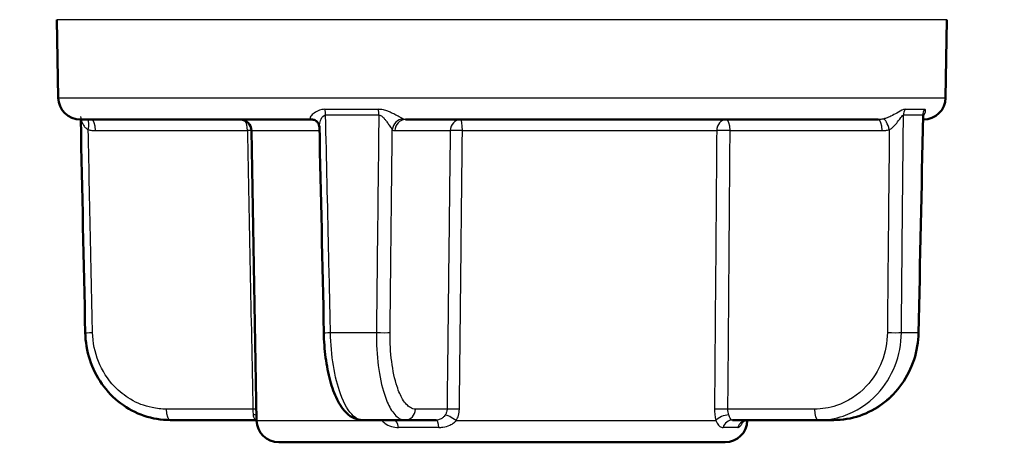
# Model space of a CAD drawing. Header units: millimetres. Extents: x 100 to 2000, y 93 to 2870.
# Tile 13 of 31: x 456 to 501, y 1663 to 1682. Entities that reach past the tile are written whole.
import ezdxf

# ---------------------------------------------------------------- set-up
doc = ezdxf.new("R2010")
doc.units = ezdxf.units.MM
doc.header["$LTSCALE"] = 10
for name, color, linetype, lineweight in [('Dimensions(ISO)', 7, 'Continuous', 25), ('Visible Edges(ISO)', 7, 'Continuous', 50), ('Visible Tangent Edges(ISO)', 7, 'Continuous', 25)]:
    doc.layers.add(name, color=color, linetype=linetype, lineweight=lineweight)
doc.styles.add('Text_3.5mm', font='arial.ttf', dxfattribs={"width": 0.9})
doc.dimstyles.new('KS-STANDARD', dxfattribs={"dimscale": 10, "dimtxt": 3.5, "dimasz": 2.5, "dimexe": 3.175, "dimexo": 0, "dimgap": 0.8, "dimtad": 1, "dimdec": 1, "dimrnd": 1e-08, "dimtxsty": 'Text_3.5mm', "dimcen": 0.09, "dimdle": 10, "dimclrd": 7, "dimclre": 7, "dimclrt": 7, "dimadec": 0, "dimazin": 2, "dimtfac": 0.714286, "dimtdec": 4, "dimtmove": 0, "dimatfit": 3, "dimfxl": 0, "dimtolj": 1, "dimlwd": 25, "dimlwe": 25, "dimarcsym": 0})

# ---------------------------------------------------------------- blocks, each defined once
blk = doc.blocks.new('*D11')
at = {"layer": 'Defpoints', "color": 0, "linetype": 'Continuous'}
for p in [(644.452, 2039.238), (398.052, 1746.956), (644.452, 1517.118)]:
    blk.add_point(p, dxfattribs=at)
at = {"layer": 'Dimensions(ISO)', "color": 7, "linetype": 'Continuous', "lineweight": 25}
for p, q in [((398.052, 1746.956), (398.052, 2070.988)), ((644.452, 1517.118), (644.452, 2070.988)), ((423.052, 2039.238), (619.452, 2039.238))]:
    blk.add_line(p, q, dxfattribs=at)
at = {"layer": 'Dimensions(ISO)', "color": 7, "linetype": 'Continuous'}
for points in [[(423.052, 2043.404), (423.052, 2035.071), (398.052, 2039.238)], [(619.452, 2043.404), (619.452, 2035.071), (644.452, 2039.238)]]:
    blk.add_solid(points, dxfattribs=at)
at = {"layer": 'Dimensions(ISO)', "color": 7, "linetype": 'Continuous', "lineweight": 25, "insert": (489.196, 2065.108), "char_height": 35, "attachment_point": 4, "style": 'Text_3.5mm'}
blk.add_mtext('\\A1;246', dxfattribs=at)

msp = doc.modelspace()

# ---------------------------------------------------------------- linework, layer by layer
at = {"layer": 'Visible Edges(ISO)'}
for p, q in [((458.129, 1678.939), (458.067, 1682.447)), ((497.976, 1678.939), (498.037, 1682.447)), ((459.129, 1677.956), (469.532, 1677.956)), ((473.718, 1677.956), (494.949, 1677.956)), ((467.035, 1664.439), (466.808, 1677.465)), ((463.155, 1664.456), (467.007, 1664.456)), ((473.703, 1664.456), (471.808, 1664.456)), ((473.703, 1664.456), (475.105, 1664.456)), ((488.407, 1664.456), (492.26, 1664.456)), ((489.069, 1664.439), (489.07, 1664.455)), ((492.95, 1664.456), (492.26, 1664.456)), ((488.07, 1663.456), (468.035, 1663.456))]:
    msp.add_line(p, q, dxfattribs=at)
for centre, radius, start, end in [((459.129, 1678.956), 1, 181, 270), ((496.976, 1678.956), 1, 270, 359), ((466.308, 1677.456), 0.5, 1, 90), ((468.035, 1664.456), 1, 181, 270), ((488.07, 1664.456), 1, 270, 359)]:
    msp.add_arc(centre, radius, start, end, dxfattribs=at)
for centre, major_axis, ratio, start_param, end_param in [((66914.716, 2835.028), (-3605.337, 70645.69), 0.939546, 1.539245, 1.53938), ((-65958.612, 2835.028), (3605.337, 70645.69), 0.939546, 4.743805, 4.743943), ((24625.911, 2834.291), (-1312.899, 70679.913), 0.34197, 1.580809, 1.58094)]:
    msp.add_ellipse(centre, major_axis=major_axis, ratio=ratio, start_param=start_param, end_param=end_param, dxfattribs=at)
for points, knots in [([(469.532, 1677.956), (469.547, 1677.956), (469.561, 1677.955), (469.589, 1677.951), (469.602, 1677.949), (469.626, 1677.942), (469.637, 1677.938), (469.658, 1677.93), (469.666, 1677.926), (469.682, 1677.918), (469.688, 1677.914), (469.693, 1677.91)], [-0.03486292, -0.03486292, -0.03486292, -0.03486292, -0.02789034, -0.02789034, -0.02091775, -0.02091775, -0.01394517, -0.01394517, -0.00697258, -0.00697258, 0, 0, 0, 0]), ([(469.85, 1677.63), (469.85, 1677.644), (469.848, 1677.66), (469.842, 1677.697), (469.836, 1677.718), (469.819, 1677.762), (469.808, 1677.784), (469.781, 1677.827), (469.764, 1677.848), (469.729, 1677.883), (469.711, 1677.898), (469.693, 1677.91)], [-0.03700651, -0.03700651, -0.03700651, -0.03700651, -0.0296052, -0.0296052, -0.0222039, -0.0222039, -0.0148026, -0.0148026, -0.0074013, -0.0074013, 0, 0, 0, 0]), ([(496.981, 1678.177), (496.981, 1678.177), (496.981, 1678.176), (496.98, 1678.174), (496.979, 1678.171), (496.975, 1678.156), (496.971, 1678.142), (496.969, 1678.111), (496.969, 1678.107), (496.969, 1678.103)], [-0.05379288, -0.05379288, -0.05379288, -0.05379288, -0.05012027, -0.05012027, -0.04171164, -0.04171164, -0.03063029, -0.03063029, -0.02900734, -0.02900734, -0.02900734, -0.02900734]), ([(463.155, 1664.456), (462.762, 1664.456), (462.362, 1664.522), (461.609, 1664.778), (461.254, 1664.968), (460.611, 1665.454), (460.33, 1665.747), (459.86, 1666.413), (459.676, 1666.782), (459.422, 1667.562), (459.352, 1667.975), (459.343, 1668.384)], [0, 0, 0, 0, 0.1081229, 0.1081229, 0.2162458, 0.2162458, 0.3243686, 0.3243686, 0.4324915, 0.4324915, 0.5406144, 0.5406144, 0.5406144, 0.5406144]), ([(470.054, 1668.384), (470.062, 1668.006), (470.091, 1667.623), (470.187, 1666.899), (470.254, 1666.554), (470.426, 1665.921), (470.528, 1665.637), (470.775, 1665.138), (470.915, 1664.926), (471.191, 1664.672), (471.294, 1664.598), (471.533, 1664.489), (471.67, 1664.456), (471.808, 1664.456)], [0, 0, 0, 0, 0.1081229, 0.1081229, 0.2162458, 0.2162458, 0.3243686, 0.3243686, 0.4324915, 0.4324915, 0.4860335, 0.4860335, 0.5406144, 0.5406144, 0.5406144, 0.5406144]), ([(492.95, 1664.456), (493.343, 1664.456), (493.742, 1664.522), (494.495, 1664.778), (494.851, 1664.968), (495.493, 1665.454), (495.775, 1665.747), (496.245, 1666.413), (496.429, 1666.782), (496.683, 1667.562), (496.752, 1667.975), (496.761, 1668.384)], [0, 0, 0, 0, 0.1081229, 0.1081229, 0.2162458, 0.2162458, 0.3243686, 0.3243686, 0.4324915, 0.4324915, 0.5406144, 0.5406144, 0.5406144, 0.5406144]), ([(488.827, 1664.349), (488.827, 1664.349), (488.827, 1664.349), (488.83, 1664.353), (488.837, 1664.361), (488.868, 1664.387), (488.888, 1664.401), (488.947, 1664.43), (488.985, 1664.444), (489.054, 1664.454), (489.075, 1664.456), (489.097, 1664.456)], [-0.41891909, -0.41891909, -0.41891909, -0.41891909, -0.41461869, -0.41461869, -0.39916865, -0.39916865, -0.38818153, -0.38818153, -0.37814889, -0.37814889, -0.37417167, -0.37417167, -0.37417167, -0.37417167])]:
    msp.add_open_spline(points, degree=3, knots=knots, dxfattribs=at)
msp.add_open_spline([(467.007, 1664.456), (467.017, 1664.456), (467.026, 1664.456), (467.035, 1664.455)], degree=3, dxfattribs=at)
at = {"layer": 'Visible Tangent Edges(ISO)'}
for p, q in [((498.037, 1682.447), (458.067, 1682.447)), ((458.129, 1678.939), (497.976, 1678.939)), ((470.106, 1678.419), (472.505, 1678.419)), ((496.152, 1678.419), (497.025, 1678.419)), ((472.527, 1678.159), (470.137, 1678.159)), ((496.95, 1678.159), (496.081, 1678.159)), ((459.803, 1677.465), (466.626, 1677.465)), ((466.808, 1677.465), (469.854, 1677.465)), ((473.248, 1677.465), (475.731, 1677.465)), ((476.28, 1677.465), (487.698, 1677.465)), ((488.297, 1677.465), (495.12, 1677.465)), ((470.356, 1668.386), (472.418, 1668.386)), ((495.99, 1668.386), (496.74, 1668.386)), ((466.871, 1664.947), (462.984, 1664.947)), ((475.588, 1664.947), (474.173, 1664.947)), ((492.089, 1664.947), (488.201, 1664.947)), ((467.035, 1664.439), (472.662, 1664.439)), ((475.227, 1664.123), (473.41, 1664.123)), ((476.005, 1664.439), (487.661, 1664.439)), ((488.642, 1664.123), (487.98, 1664.123)), ((488.977, 1664.439), (489.069, 1664.439))]:
    msp.add_line(p, q, dxfattribs=at)
for centre, major_axis, ratio, start_param, end_param in [((469.936, 1678.151), (0, 0.5), 0.401993, 4.729842, 5.279169), ((472.387, 1678.151), (0, 0.5), 0.28062, 4.729842, 5.279169), ((496.538, 1678.151), (0, 0.5), 0.915643, 1.004017, 1.553343), ((497.43, 1678.151), (0, 0.5), 0.959819, 1.004017, 1.553343), ((459.306, 1677.496), (0.121, 0.485), 0.329269, 4.812065, 6.031466), ((459.632, 1677.456), (0, 0.5), 0.34202, 4.729842, 6.283185), ((466.455, 1677.456), (0, 0.5), 0.34202, 4.729842, 5.820568), ((469.413, 1677.496), (0.28, 0.414), 0.913572, 0, 0.528367), ((473.6, 1677.496), (0.285, 0.411), 0.916294, 0.590991, 2.118272), ((473.718, 1677.456), (0, 0.5), 0.939693, 0, 1.553343), ((476.201, 1677.456), (0, 0.5), 0.939693, 0, 1.553343), ((476.201, 1677.456), (0, 0.5), 0.15763, 4.729842, 6.283185), ((488.127, 1677.456), (0, 0.5), 0.85779, 0, 1.553343), ((488.127, 1677.456), (0, 0.5), 0.34202, 4.729842, 6.283185), ((494.949, 1677.456), (0, 0.5), 0.34202, 4.729842, 6.283185), ((495.275, 1677.496), (-0.121, 0.485), 0.336748, 4.646467, 6.173748), ((466.455, 1677.456), (-0.5, -0.01), 0.011472, 3.927987, 4.363086), ((476.201, 1677.456), (-0.5, 0.006), 0.019503, 4.554337, 5.934106), ((488.127, 1677.456), (-0.5, 0.004), 0.021324, 4.36353, 5.743298), ((459.843, 1668.395), (-0.5, -0.011), 0.010756, 0, 1.221471), ((470.554, 1668.395), (-0.5, -0.011), 0.009532, 0, 1.165261), ((472.562, 1668.395), (0.5, -0.005), 0.021469, 4.419803, 5.934091), ((495.53, 1668.395), (-0.5, 0.005), 0.022039, 1.22198, 2.736267), ((496.261, 1668.395), (0.5, -0.011), 0.010756, 0, 0.292817), ((463.155, 1664.956), (0, -0.5), 0.34202, 4.729842, 6.283185), ((466.7, 1664.939), (-0.5, -0.01), 0.011393, 4.001719, 4.363083), ((473.703, 1664.956), (0, -0.5), 0.939693, 0, 1.553343), ((476.058, 1664.939), (-0.5, 0.006), 0.019719, 4.538716, 5.934104), ((488.03, 1664.939), (-0.5, 0.004), 0.021403, 4.363534, 5.758922), ((492.26, 1664.956), (0, -0.5), 0.34202, 4.729842, 6.283185), ((466.736, 1664.43), (0.496, 0.066), 0.517433, 0.865583, 1.204942), ((475.912, 1664.43), (-0.427, 0.26), 0.112941, 4.562274, 5.986117), ((488.097, 1664.43), (0.48, 0.139), 0.468974, 1.130804, 2.554647), ((472.418, 1664.43), (0.438, 0.242), 0.246082, 5.164111, 5.230173), ((473.21, 1663.956), (0, 0.5), 0.423599, 5.052226, 6.283185), ((475.105, 1663.956), (0, 0.5), 0.257773, 5.052226, 6.283185), ((488.407, 1663.956), (0, 0.5), 0.90585, 0, 1.230959), ((489.097, 1663.956), (0, 0.5), 0.966205, 0, 1.230959)]:
    msp.add_ellipse(centre, major_axis=major_axis, ratio=ratio, start_param=start_param, end_param=end_param, dxfattribs=at)
for points, knots in [([(470.106, 1678.419), (470.058, 1678.419), (470.011, 1678.415), (469.818, 1678.378), (469.705, 1678.314), (469.555, 1678.203), (469.506, 1678.154), (469.453, 1678.076), (469.441, 1678.046), (469.445, 1678.006), (469.452, 1677.993), (469.465, 1677.983)], [-0.1648578, -0.1648578, -0.1648578, -0.1648578, -0.1488801, -0.1488801, -0.0943606, -0.0943606, -0.0524226, -0.0524226, -0.0201625, -0.0201625, 0, 0, 0, 0]), ([(473.626, 1677.983), (473.605, 1677.996), (473.574, 1678.013), (473.482, 1678.064), (473.415, 1678.1), (473.281, 1678.171), (473.217, 1678.203), (473.103, 1678.257), (473.055, 1678.279), (472.952, 1678.322), (472.898, 1678.342), (472.805, 1678.372), (472.768, 1678.383), (472.685, 1678.402), (472.639, 1678.41), (472.563, 1678.418), (472.534, 1678.419), (472.505, 1678.419)], [-0.1649041, -0.1649041, -0.1649041, -0.1649041, -0.1394506, -0.1394506, -0.1030832, -0.1030832, -0.0751083, -0.0751083, -0.0560666, -0.0560666, -0.0364643, -0.0364643, -0.0239228, -0.0239228, -0.0092011, -0.0092011, 0, 0, 0, 0]), ([(496.152, 1678.419), (496.131, 1678.419), (496.107, 1678.415), (495.994, 1678.378), (495.892, 1678.314), (495.698, 1678.203), (495.609, 1678.154), (495.446, 1678.076), (495.374, 1678.046), (495.258, 1678.006), (495.214, 1677.993), (495.172, 1677.983)], [-0.1648578, -0.1648578, -0.1648578, -0.1648578, -0.1488801, -0.1488801, -0.0943606, -0.0943606, -0.0524226, -0.0524226, -0.0201625, -0.0201625, 0, 0, 0, 0]), ([(496.971, 1678.135), (496.973, 1678.137), (496.974, 1678.139), (497.006, 1678.171), (497.029, 1678.203), (497.058, 1678.257), (497.067, 1678.279), (497.078, 1678.322), (497.08, 1678.342), (497.078, 1678.372), (497.075, 1678.383), (497.066, 1678.402), (497.058, 1678.41), (497.041, 1678.418), (497.034, 1678.419), (497.025, 1678.419)], [-0.1044882, -0.1044882, -0.1044882, -0.1044882, -0.1030832, -0.1030832, -0.0751083, -0.0751083, -0.0560666, -0.0560666, -0.0364643, -0.0364643, -0.0239228, -0.0239228, -0.0092011, -0.0092011, 0, 0, 0, 0]), ([(459.135, 1678.103), (459.136, 1678.088), (459.137, 1678.072), (459.148, 1677.989), (459.17, 1677.908), (459.227, 1677.775), (459.257, 1677.719), (459.324, 1677.627), (459.359, 1677.588), (459.423, 1677.536), (459.45, 1677.519), (459.477, 1677.505)], [0.0290227, 0.0290227, 0.0290227, 0.0290227, 0.040912, 0.040912, 0.0858325, 0.0858325, 0.1187154, 0.1187154, 0.1471107, 0.1471107, 0.1648578, 0.1648578, 0.1648578, 0.1648578]), ([(469.465, 1677.983), (469.476, 1677.974), (469.487, 1677.967), (469.51, 1677.958), (469.521, 1677.956), (469.532, 1677.956)], [0, 0, 0, 0, 0.01743146, 0.01743146, 0.03486292, 0.03486292, 0.03486292, 0.03486292]), ([(469.85, 1677.63), (469.85, 1677.651), (469.851, 1677.674), (469.86, 1677.765), (469.878, 1677.838), (469.942, 1678.004), (469.994, 1678.101), (470.089, 1678.153), (470.113, 1678.16), (470.137, 1678.159)], [0.0370065, 0.0370065, 0.0370065, 0.0370065, 0.0524226, 0.0524226, 0.0943606, 0.0943606, 0.1488801, 0.1488801, 0.1648578, 0.1648578, 0.1648578, 0.1648578]), ([(470.356, 1668.386), (470.328, 1669.629), (470.301, 1670.873), (470.228, 1674.131), (470.182, 1676.145), (470.137, 1678.159)], [0, 0, 0, 0, 0.3730972, 0.3730972, 0.9775966, 0.9775966, 0.9775966, 0.9775966]), ([(472.527, 1678.159), (472.504, 1676.139), (472.482, 1674.119), (472.445, 1670.861), (472.431, 1669.624), (472.418, 1668.386)], [-0.9775966, -0.9775966, -0.9775966, -0.9775966, -0.371352, -0.371352, 0, 0, 0, 0]), ([(472.527, 1678.159), (472.542, 1678.16), (472.557, 1678.158), (472.596, 1678.147), (472.62, 1678.135), (472.663, 1678.107), (472.682, 1678.091), (472.731, 1678.047), (472.759, 1678.016), (472.813, 1677.952), (472.839, 1677.919), (472.9, 1677.838), (472.934, 1677.79), (473.008, 1677.684), (473.045, 1677.629), (473.098, 1677.552), (473.116, 1677.525), (473.13, 1677.505)], [0, 0, 0, 0, 0.0092011, 0.0092011, 0.0239228, 0.0239228, 0.0364643, 0.0364643, 0.0560666, 0.0560666, 0.0751083, 0.0751083, 0.1030832, 0.1030832, 0.1394506, 0.1394506, 0.1649041, 0.1649041, 0.1649041, 0.1649041]), ([(473.718, 1677.956), (473.702, 1677.956), (473.687, 1677.958), (473.656, 1677.967), (473.641, 1677.974), (473.626, 1677.983)], [0, 0, 0, 0, 0.01743146, 0.01743146, 0.03486292, 0.03486292, 0.03486292, 0.03486292]), ([(495.172, 1677.983), (495.136, 1677.974), (495.099, 1677.967), (495.024, 1677.958), (494.987, 1677.956), (494.949, 1677.956)], [0, 0, 0, 0, 0.01743146, 0.01743146, 0.03486292, 0.03486292, 0.03486292, 0.03486292]), ([(495.446, 1677.505), (495.476, 1677.521), (495.508, 1677.541), (495.59, 1677.602), (495.64, 1677.648), (495.749, 1677.765), (495.808, 1677.838), (495.931, 1678.004), (495.994, 1678.101), (496.057, 1678.153), (496.07, 1678.16), (496.081, 1678.159)], [0, 0, 0, 0, 0.0201625, 0.0201625, 0.0524226, 0.0524226, 0.0943606, 0.0943606, 0.1488801, 0.1488801, 0.1648578, 0.1648578, 0.1648578, 0.1648578]), ([(495.99, 1668.386), (496.001, 1669.63), (496.013, 1670.874), (496.043, 1674.132), (496.062, 1676.146), (496.081, 1678.159)], [0, 0, 0, 0, 0.3733007, 0.3733007, 0.9775966, 0.9775966, 0.9775966, 0.9775966]), ([(496.95, 1678.159), (496.907, 1676.139), (496.863, 1674.118), (496.793, 1670.861), (496.767, 1669.623), (496.74, 1668.386)], [-0.9775966, -0.9775966, -0.9775966, -0.9775966, -0.3712703, -0.3712703, 0, 0, 0, 0]), ([(496.95, 1678.159), (496.955, 1678.16), (496.958, 1678.158), (496.966, 1678.147), (496.968, 1678.135), (496.969, 1678.115), (496.969, 1678.109), (496.969, 1678.103)], [0, 0, 0, 0, 0.00920108, 0.00920108, 0.0239228, 0.0239228, 0.02900734, 0.02900734, 0.02900734, 0.02900734]), ([(459.477, 1677.505), (459.53, 1677.491), (459.584, 1677.481), (459.693, 1677.468), (459.748, 1677.465), (459.803, 1677.465)], [-0.03486292, -0.03486292, -0.03486292, -0.03486292, -0.01743146, -0.01743146, 0, 0, 0, 0]), ([(459.672, 1668.386), (459.646, 1669.624), (459.619, 1670.861), (459.554, 1673.901), (459.515, 1675.703), (459.477, 1677.505)], [0, 0, 0, 0, 0.371352, 0.371352, 0.9121145, 0.9121145, 0.9121145, 0.9121145]), ([(466.626, 1677.465), (466.666, 1675.378), (466.707, 1673.292), (466.789, 1669.12), (466.83, 1667.034), (466.871, 1664.947)], [0, 0, 0, 0, 0.626034, 0.626034, 1.252068, 1.252068, 1.252068, 1.252068]), ([(473.032, 1668.386), (473.045, 1669.624), (473.058, 1670.861), (473.091, 1673.901), (473.111, 1675.703), (473.13, 1677.505)], [0, 0, 0, 0, 0.371352, 0.371352, 0.9121145, 0.9121145, 0.9121145, 0.9121145]), ([(473.13, 1677.505), (473.149, 1677.491), (473.169, 1677.481), (473.208, 1677.468), (473.228, 1677.465), (473.248, 1677.465)], [-0.03486292, -0.03486292, -0.03486292, -0.03486292, -0.01743146, -0.01743146, 0, 0, 0, 0]), ([(475.731, 1677.465), (475.719, 1676.422), (475.707, 1675.378), (475.683, 1673.292), (475.671, 1672.249), (475.659, 1671.206), (475.648, 1670.163), (475.636, 1669.12), (475.612, 1667.034), (475.6, 1665.99), (475.588, 1664.947)], [0, 0, 0, 0, 0.313017, 0.313017, 0.626034, 0.626034, 0.626034, 0.939051, 0.939051, 1.252068, 1.252068, 1.252068, 1.252068]), ([(476.144, 1664.947), (476.156, 1665.99), (476.167, 1667.034), (476.189, 1669.12), (476.201, 1670.163), (476.212, 1671.206), (476.223, 1672.249), (476.234, 1673.292), (476.257, 1675.378), (476.268, 1676.422), (476.28, 1677.465)], [-1.252068, -1.252068, -1.252068, -1.252068, -0.939051, -0.939051, -0.626034, -0.626034, -0.626034, -0.313017, -0.313017, 0, 0, 0, 0]), ([(487.698, 1677.465), (487.681, 1675.378), (487.665, 1673.292), (487.631, 1669.12), (487.615, 1667.034), (487.598, 1664.947)], [-1.252068, -1.252068, -1.252068, -1.252068, -0.626034, -0.626034, 0, 0, 0, 0]), ([(488.201, 1664.947), (488.218, 1667.034), (488.234, 1669.12), (488.266, 1673.292), (488.282, 1675.378), (488.297, 1677.465)], [0, 0, 0, 0, 0.626034, 0.626034, 1.252068, 1.252068, 1.252068, 1.252068]), ([(495.12, 1677.465), (495.175, 1677.465), (495.23, 1677.468), (495.339, 1677.481), (495.393, 1677.491), (495.446, 1677.505)], [-0.03486292, -0.03486292, -0.03486292, -0.03486292, -0.01743146, -0.01743146, 0, 0, 0, 0]), ([(495.446, 1677.505), (495.429, 1675.709), (495.412, 1673.914), (495.383, 1670.874), (495.371, 1669.63), (495.359, 1668.386)], [-0.9121145, -0.9121145, -0.9121145, -0.9121145, -0.3733007, -0.3733007, 0, 0, 0, 0]), ([(462.984, 1664.947), (462.77, 1664.947), (462.554, 1664.97), (462.003, 1665.086), (461.678, 1665.213), (461.113, 1665.547), (460.868, 1665.742), (460.353, 1666.283), (460.104, 1666.672), (459.773, 1667.495), (459.682, 1667.944), (459.672, 1668.386)], [0, 0, 0, 0, 0.0682307, 0.0682307, 0.1773998, 0.1773998, 0.2724097, 0.2724097, 0.4078989, 0.4078989, 0.5406144, 0.5406144, 0.5406144, 0.5406144]), ([(471.808, 1664.456), (471.667, 1664.456), (471.524, 1664.518), (471.17, 1664.83), (470.967, 1665.177), (470.671, 1665.993), (470.563, 1666.432), (470.412, 1667.368), (470.367, 1667.881), (470.356, 1668.386)], [-0.5406144, -0.5406144, -0.5406144, -0.5406144, -0.4352283, -0.4352283, -0.2666105, -0.2666105, -0.1327142, -0.1327142, 0, 0, 0, 0]), ([(472.418, 1668.386), (472.413, 1667.881), (472.442, 1667.368), (472.561, 1666.427), (472.656, 1665.983), (472.856, 1665.364), (472.952, 1665.141), (473.177, 1664.759), (473.307, 1664.614), (473.529, 1664.481), (473.617, 1664.456), (473.703, 1664.456)], [-0.5406144, -0.5406144, -0.5406144, -0.5406144, -0.4078989, -0.4078989, -0.2724097, -0.2724097, -0.1773998, -0.1773998, -0.0682307, -0.0682307, 0, 0, 0, 0]), ([(474.173, 1664.947), (474.095, 1664.947), (474.017, 1664.97), (473.819, 1665.086), (473.703, 1665.213), (473.503, 1665.547), (473.418, 1665.742), (473.24, 1666.283), (473.157, 1666.672), (473.052, 1667.495), (473.027, 1667.944), (473.032, 1668.386)], [0, 0, 0, 0, 0.0682307, 0.0682307, 0.1773998, 0.1773998, 0.2724097, 0.2724097, 0.4078989, 0.4078989, 0.5406144, 0.5406144, 0.5406144, 0.5406144]), ([(495.359, 1668.386), (495.355, 1667.944), (495.269, 1667.495), (494.95, 1666.676), (494.709, 1666.292), (494.044, 1665.578), (493.577, 1665.275), (492.753, 1665.001), (492.419, 1664.947), (492.089, 1664.947)], [0, 0, 0, 0, 0.1327155, 0.1327155, 0.2666106, 0.2666106, 0.4352283, 0.4352283, 0.5406144, 0.5406144, 0.5406144, 0.5406144]), ([(492.26, 1664.456), (492.636, 1664.456), (493.017, 1664.518), (493.955, 1664.83), (494.488, 1665.177), (495.247, 1665.993), (495.521, 1666.432), (495.886, 1667.368), (495.984, 1667.881), (495.99, 1668.386)], [-0.5406144, -0.5406144, -0.5406144, -0.5406144, -0.4352283, -0.4352283, -0.2666106, -0.2666106, -0.1327155, -0.1327155, 0, 0, 0, 0]), ([(496.74, 1668.386), (496.729, 1667.881), (496.625, 1667.368), (496.246, 1666.427), (495.962, 1665.983), (495.372, 1665.364), (495.093, 1665.141), (494.446, 1664.759), (494.073, 1664.614), (493.442, 1664.481), (493.195, 1664.456), (492.95, 1664.456)], [-0.5406144, -0.5406144, -0.5406144, -0.5406144, -0.4079003, -0.4079003, -0.2724109, -0.2724109, -0.1774007, -0.1774007, -0.068231, -0.068231, 0, 0, 0, 0]), ([(466.871, 1664.947), (466.873, 1664.902), (466.874, 1664.857), (466.877, 1664.771), (466.879, 1664.73), (466.881, 1664.693)], [-0.1550764, -0.1550764, -0.1550764, -0.1550764, -0.1280719, -0.1280719, -0.10170184, -0.10170184, -0.10170184, -0.10170184]), ([(475.588, 1664.947), (475.588, 1664.9), (475.58, 1664.852), (475.553, 1664.767), (475.535, 1664.729), (475.512, 1664.693)], [-0.1550764, -0.1550764, -0.1550764, -0.1550764, -0.1267837, -0.1267837, -0.10170184, -0.10170184, -0.10170184, -0.10170184]), ([(476.005, 1664.439), (476.046, 1664.51), (476.079, 1664.587), (476.129, 1664.758), (476.143, 1664.853), (476.144, 1664.947)], [0.10170184, 0.10170184, 0.10170184, 0.10170184, 0.1267837, 0.1267837, 0.1550764, 0.1550764, 0.1550764, 0.1550764]), ([(487.598, 1664.947), (487.597, 1664.857), (487.602, 1664.766), (487.624, 1664.594), (487.64, 1664.514), (487.661, 1664.439)], [0, 0, 0, 0, 0.02700451, 0.02700451, 0.05337456, 0.05337456, 0.05337456, 0.05337456]), ([(488.242, 1664.693), (488.229, 1664.73), (488.218, 1664.771), (488.204, 1664.857), (488.2, 1664.902), (488.201, 1664.947)], [-0.05337456, -0.05337456, -0.05337456, -0.05337456, -0.02700451, -0.02700451, 0, 0, 0, 0]), ([(466.881, 1664.693), (466.883, 1664.658), (466.89, 1664.626), (466.916, 1664.551), (466.939, 1664.514), (466.979, 1664.468), (466.996, 1664.456), (467.007, 1664.456)], [-0.4752892, -0.4752892, -0.4752892, -0.4752892, -0.4506715, -0.4506715, -0.4112832, -0.4112832, -0.3741717, -0.3741717, -0.3741717, -0.3741717]), ([(475.512, 1664.693), (475.496, 1664.668), (475.479, 1664.644), (475.43, 1664.587), (475.396, 1664.557), (475.311, 1664.499), (475.257, 1664.477), (475.168, 1664.459), (475.137, 1664.456), (475.105, 1664.456)], [-0.4752892, -0.4752892, -0.4752892, -0.4752892, -0.457726, -0.457726, -0.4296248, -0.4296248, -0.3930932, -0.3930932, -0.3741717, -0.3741717, -0.3741717, -0.3741717]), ([(488.407, 1664.456), (488.376, 1664.456), (488.351, 1664.468), (488.309, 1664.514), (488.293, 1664.551), (488.266, 1664.626), (488.255, 1664.658), (488.242, 1664.693)], [-0.1011176, -0.1011176, -0.1011176, -0.1011176, -0.0640061, -0.0640061, -0.0246177, -0.0246177, 0, 0, 0, 0]), ([(472.662, 1664.439), (472.699, 1664.392), (472.745, 1664.349), (472.88, 1664.249), (472.981, 1664.201), (473.192, 1664.138), (473.302, 1664.123), (473.41, 1664.123)], [0, 0, 0, 0, 0.0246177, 0.0246177, 0.0640061, 0.0640061, 0.1011176, 0.1011176, 0.1011176, 0.1011176]), ([(475.227, 1664.123), (475.286, 1664.123), (475.345, 1664.127), (475.512, 1664.15), (475.617, 1664.18), (475.784, 1664.257), (475.849, 1664.298), (475.943, 1664.374), (475.976, 1664.405), (476.005, 1664.439)], [0.3741717, 0.3741717, 0.3741717, 0.3741717, 0.3930932, 0.3930932, 0.4296248, 0.4296248, 0.457726, 0.457726, 0.4752892, 0.4752892, 0.4752892, 0.4752892]), ([(487.661, 1664.439), (487.681, 1664.392), (487.701, 1664.349), (487.758, 1664.249), (487.797, 1664.201), (487.883, 1664.138), (487.93, 1664.123), (487.98, 1664.123)], [0, 0, 0, 0, 0.0246177, 0.0246177, 0.0640061, 0.0640061, 0.1011176, 0.1011176, 0.1011176, 0.1011176]), ([(488.642, 1664.123), (488.658, 1664.123), (488.674, 1664.127), (488.724, 1664.15), (488.759, 1664.18), (488.814, 1664.257), (488.835, 1664.298), (488.857, 1664.357), (488.861, 1664.37), (488.865, 1664.384)], [0.37417167, 0.37417167, 0.37417167, 0.37417167, 0.39309323, 0.39309323, 0.42962478, 0.42962478, 0.45772598, 0.45772598, 0.46534297, 0.46534297, 0.46534297, 0.46534297])]:
    msp.add_open_spline(points, degree=3, knots=knots, dxfattribs=at)
msp.add_open_spline([(472.653, 1664.456), (472.656, 1664.45), (472.659, 1664.444), (472.662, 1664.439)], degree=3, dxfattribs=at)

# ---------------------------------------------------------------- dimensions: what is measured, and where the dimension line sits
at = {"layer": 'Dimensions(ISO)', "color": 7, "linetype": 'Continuous', "lineweight": 25}
dim = msp.add_linear_dim(base=(644.452, 2039.238), p1=(398.052, 1746.956), p2=(644.452, 1517.118), angle=180, dimstyle='KS-STANDARD', override={"dimgap": 0.8, "dimdec": 0, "dimtol": 0, "dimlim": 0, "dimtp": 0, "dimtm": 0, "dimtdec": 4, "dimtofl": 0, "dimatfit": 1}, dxfattribs=at)
dim.commit()
dim.dimension.update_dxf_attribs({"geometry": '*D11', "text_midpoint": (524.252, 2039.238), "dimtype": 160})

doc.saveas('drawing.dxf')
